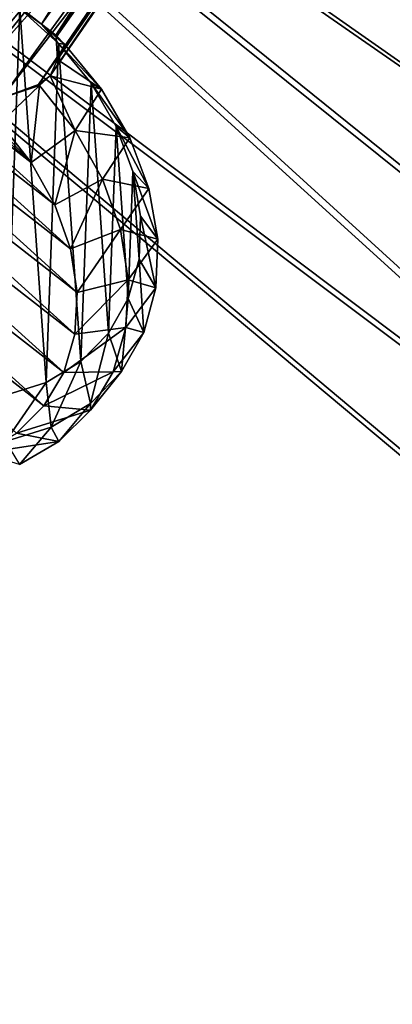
# Model space of a CAD drawing. Header units: metres. Extents: x -904 to 0, y -908 to 0.
# Tile 72 of 127: x -259 to -172, y -446 to -217. Entities that reach past the tile are written whole.
import ezdxf

# ---------------------------------------------------------------- set-up
doc = ezdxf.new("R2010")
doc.units = ezdxf.units.M

msp = doc.modelspace()

# ---------------------------------------------------------------- linework, layer by layer
at = {"layer": 'None012311'}
for points in [[(-264.332214, -57.531643, 123.974747), (-243.170029, -56.729248, 123.995758), (-63.008152, -302.295593, 117.565376)], [(-63.008152, -302.295593, 117.565376), (-243.170029, -56.729248, 123.995758), (-222.050903, -58.298695, 123.954659)], [(-297.830109, -60.486073, 123.897385), (-264.332214, -57.531643, 123.974747), (-63.008152, -302.295593, 117.565376)], [(-242.291733, -59.376686, 126.92746), (-262.718689, -60.035652, 126.910202), (-65.261642, -300.990356, 120.600586)], [(-65.261642, -300.990356, 120.600586), (-221.537735, -60.995937, 126.885056), (-242.291733, -59.376686, 126.92746)], [(-222.050903, -58.298695, 123.954659), (-201.240021, -62.22023, 123.851974), (-63.008152, -302.295593, 117.565376)], [(-63.008152, -302.295593, 117.565376), (-331.364288, -63.040817, 123.830482), (-297.830109, -60.486073, 123.897385)], [(-262.718689, -60.035652, 126.910202), (-296.668427, -62.81105, 126.837532), (-65.261642, -300.990356, 120.600586)], [(-201.261032, -64.869583, 126.783623), (-221.537735, -60.995937, 126.885056), (-65.261642, -300.990356, 120.600586)], [(-398.51358, -66.948952, 123.728142), (-331.364288, -63.040817, 123.830482), (-63.008152, -302.295593, 117.565376)], [(-65.261642, -300.990356, 120.600586), (-296.668427, -62.81105, 126.837532), (-330.762848, -65.236298, 126.774025)], [(-201.240021, -62.22023, 123.851974), (-180.998627, -68.444519, 123.68898), (-63.008152, -302.295593, 117.565376)], [(-399.362701, -68.982285, 126.675926), (-65.261642, -300.990356, 120.600586), (-330.762848, -65.236298, 126.774025)], [(-181.641327, -70.920166, 126.625183), (-201.261032, -64.869583, 126.783623), (-65.261642, -300.990356, 120.600586)], [(-465.701691, -69.252586, 123.667824), (-398.51358, -66.948952, 123.728142), (-69.298546, -367.238312, 115.864792)], [(-398.51358, -66.948952, 123.728142), (-66.409767, -334.739563, 116.715805), (-69.298546, -367.238312, 115.864792)], [(-66.409767, -334.739563, 116.715805), (-398.51358, -66.948952, 123.728142), (-63.008152, -302.295593, 117.565376)], [(-63.008152, -302.295593, 117.565376), (-180.998627, -68.444519, 123.68898), (-161.580826, -76.893288, 123.467743)], [(-71.333969, -367.13382, 118.868553), (-399.362701, -68.982285, 126.675926), (-465.757965, -71.129059, 126.619713)], [(-452.00235, -701.143799, 107.12117), (-465.701691, -69.252586, 123.667824), (-71.672775, -399.771973, 115.012871)], [(-465.701691, -69.252586, 123.667824), (-69.298546, -367.238312, 115.864792), (-71.672775, -399.771973, 115.012871)], [(-71.333969, -367.13382, 118.868553), (-68.556686, -334.277802, 119.72892), (-399.362701, -68.982285, 126.675926)], [(-68.556686, -334.277802, 119.72892), (-65.261642, -300.990356, 120.600586), (-399.362701, -68.982285, 126.675926)], [(-65.261642, -300.990356, 120.600586), (-171.608429, -74.965912, 126.519241), (-181.641327, -70.920166, 126.625183)], [(-73.59713, -399.498657, 118.021057), (-465.757965, -71.129059, 126.619713), (-452.00235, -703.006531, 110.073418)], [(-73.59713, -399.498657, 118.021057), (-71.333969, -367.13382, 118.868553), (-465.757965, -71.129059, 126.619713)], [(-75.414772, -432.511597, 117.156578), (-73.59713, -399.498657, 118.021057), (-452.00235, -703.006531, 110.073418)], [(-71.672775, -399.771973, 115.012871), (-73.531425, -432.316986, 114.160645), (-452.00235, -701.143799, 107.12117)], [(-73.531425, -432.316986, 114.160645), (-74.874588, -464.850952, 113.308716), (-452.00235, -701.143799, 107.12117)], [(-75.414772, -432.511597, 117.156578), (-452.00235, -703.006531, 110.073418), (-76.726997, -465.369781, 116.296158)]]:
    msp.add_3dface(points, dxfattribs=at)
at = {"layer": 'None012318'}
for points in [[(-258.582336, -214.410187, 1953.719116), (-253.664078, -218.294296, 1951.23999), (-208.476639, -146.190781, 1824.401489)], [(-253.664078, -218.294296, 1951.23999), (-204.814804, -150.283676, 1823.636597), (-208.476639, -146.190781, 1824.401489)], [(-253.664078, -218.294296, 1951.23999), (-250.311234, -220.87558, 1945.881104), (-204.814804, -150.283676, 1823.636597)], [(-250.311234, -220.87558, 1945.881104), (-250.192581, -221.317657, 1945.643433), (-204.814804, -150.283676, 1823.636597)], [(-204.814804, -150.283676, 1823.636597), (-250.192581, -221.317657, 1945.643433), (-203.193192, -154.300735, 1822.090942)], [(-227.19043, -154.884613, 1812.10144), (-278.568268, -223.341339, 1932.989868), (-277.550232, -214.209473, 1934.21814)], [(-227.19043, -154.884613, 1812.10144), (-225.569611, -158.897018, 1810.557983), (-278.568268, -223.341339, 1932.989868)], [(-250.192581, -221.317657, 1945.643433), (-249.94426, -226.538849, 1941.970581), (-203.193192, -154.300735, 1822.090942)], [(-203.193192, -154.300735, 1822.090942), (-249.94426, -226.538849, 1941.970581), (-203.073257, -158.351822, 1819.921631)], [(-225.569611, -158.897018, 1810.557983), (-274.192383, -231.418243, 1932.031006), (-278.568268, -223.341339, 1932.989868)], [(-225.569611, -158.897018, 1810.557983), (-221.908112, -162.989349, 1809.793213), (-274.192383, -231.418243, 1932.031006)], [(-249.94426, -226.538849, 1941.970581), (-251.602432, -230.27507, 1937.716309), (-203.073257, -158.351822, 1819.921631)], [(-203.073257, -158.351822, 1819.921631), (-251.602432, -230.27507, 1937.716309), (-204.939224, -162.578476, 1816.855957)], [(-204.939224, -162.578476, 1816.855957), (-254.319458, -232.295456, 1933.672607), (-254.328079, -232.301697, 1933.671631)], [(-204.939224, -162.578476, 1816.855957), (-254.328079, -232.301697, 1933.671631), (-208.670624, -165.351929, 1813.834106)], [(-251.602432, -230.27507, 1937.716309), (-254.319458, -232.295456, 1933.672607), (-204.939224, -162.578476, 1816.855957)], [(-221.908112, -162.989349, 1809.793213), (-273.170868, -232.484726, 1932.188232), (-274.192383, -231.418243, 1932.031006)], [(-217.025116, -165.55397, 1810.356934), (-273.170868, -232.484726, 1932.188232), (-221.908112, -162.989349, 1809.793213)], [(-271.892334, -233.21019, 1931.976807), (-273.170868, -232.484726, 1932.188232), (-217.025116, -165.55397, 1810.356934)], [(-212.695007, -166.177902, 1811.760254), (-271.892334, -233.21019, 1931.976807), (-217.025116, -165.55397, 1810.356934)], [(-262.96701, -235.496185, 1932.622681), (-271.892334, -233.21019, 1931.976807), (-212.695007, -166.177902, 1811.760254)], [(-254.328079, -232.301697, 1933.671631), (-262.96701, -235.496185, 1932.622681), (-208.670624, -165.351929, 1813.834106)], [(-208.670624, -165.351929, 1813.834106), (-262.96701, -235.496185, 1932.622681), (-212.695007, -166.177902, 1811.760254)], [(-258.67688, -214.625443, 1956.828491), (-268.758789, -207.913574, 1957.831421), (-261.958801, -304.606812, 2018.891235)], [(-252.556274, -301.6474, 2011.780762), (-258.67688, -214.625443, 1956.828491), (-261.958801, -304.606812, 2018.891235)], [(-258.582336, -214.410187, 1953.719116), (-258.67688, -214.625443, 1956.828491), (-253.664078, -218.294296, 1951.23999)], [(-258.67688, -214.625443, 1956.828491), (-249.680344, -222.777466, 1957.382324), (-253.664078, -218.294296, 1951.23999)], [(-249.680344, -222.777466, 1957.382324), (-258.67688, -214.625443, 1956.828491), (-252.556274, -301.6474, 2011.780762)], [(-326.204437, -217.694885, 1951.206055), (-316.153748, -216.60054, 1944.991333), (-245.330795, -280.703033, 1949.302612)], [(-245.330795, -280.703033, 1949.302612), (-316.153748, -216.60054, 1944.991333), (-246.905762, -270.551208, 1943.361572)], [(-316.153748, -216.60054, 1944.991333), (-305.522919, -217.496262, 1939.793213), (-246.905762, -270.551208, 1943.361572)], [(-246.905762, -270.551208, 1943.361572), (-305.522919, -217.496262, 1939.793213), (-250.521576, -260.347473, 1938.498779)], [(-305.522919, -217.496262, 1939.793213), (-294.714355, -220.34819, 1935.808594), (-250.521576, -260.347473, 1938.498779)], [(-335.294586, -220.7379, 1958.202148), (-326.204437, -217.694885, 1951.206055), (-245.856293, -290.418732, 1956.097046)], [(-245.856293, -290.418732, 1956.097046), (-326.204437, -217.694885, 1951.206055), (-245.330795, -280.703033, 1949.302612)], [(-249.680344, -222.777466, 1957.382324), (-248.265869, -222.954468, 1946.158081), (-253.664078, -218.294296, 1951.23999)], [(-248.265869, -222.954468, 1946.158081), (-250.311234, -220.87558, 1945.881104), (-253.664078, -218.294296, 1951.23999)], [(-343.08017, -225.61441, 1965.714844), (-335.294586, -220.7379, 1958.202148), (-248.462357, -299.330566, 1963.487915)], [(-248.462357, -299.330566, 1963.487915), (-335.294586, -220.7379, 1958.202148), (-245.856293, -290.418732, 1956.097046)], [(-250.521576, -260.347473, 1938.498779), (-294.714355, -220.34819, 1935.808594), (-256.041382, -250.478073, 1934.898438)], [(-294.714355, -220.34819, 1935.808594), (-284.137115, -225.04834, 1933.18811), (-256.041382, -250.478073, 1934.898438)], [(-248.265869, -222.954468, 1946.158081), (-250.192581, -221.317657, 1945.643433), (-250.311234, -220.87558, 1945.881104)], [(-249.94426, -226.538849, 1941.970581), (-250.192581, -221.317657, 1945.643433), (-248.265869, -222.954468, 1946.158081)], [(-244.474518, -296.784119, 2004.115356), (-249.680344, -222.777466, 1957.382324), (-252.556274, -301.6474, 2011.780762)], [(-239.701752, -233.428299, 1948.50293), (-249.94426, -226.538849, 1941.970581), (-248.265869, -222.954468, 1946.158081)], [(-242.114288, -232.057205, 1959.47168), (-239.701752, -233.428299, 1948.50293), (-249.680344, -222.777466, 1957.382324)], [(-239.701752, -233.428299, 1948.50293), (-248.265869, -222.954468, 1946.158081), (-249.680344, -222.777466, 1957.382324)], [(-242.114288, -232.057205, 1959.47168), (-249.680344, -222.777466, 1957.382324), (-244.474518, -296.784119, 2004.115356)], [(-349.266479, -232.139832, 1973.459839), (-343.08017, -225.61441, 1965.714844), (-253.050369, -307.101227, 1971.195313)], [(-253.050369, -307.101227, 1971.195313), (-343.08017, -225.61441, 1965.714844), (-248.462357, -299.330566, 1963.487915)], [(-256.041382, -250.478073, 1934.898438), (-284.137115, -225.04834, 1933.18811), (-273.170868, -232.484726, 1932.188232)], [(-239.701752, -233.428299, 1948.50293), (-251.602432, -230.27507, 1937.716309), (-249.94426, -226.538849, 1941.970581)], [(-254.099823, -232.533066, 1933.712036), (-254.319458, -232.295456, 1933.672607), (-251.602432, -230.27507, 1937.716309)], [(-245.79512, -243.043152, 1936.222656), (-254.099823, -232.533066, 1933.712036), (-251.602432, -230.27507, 1937.716309)], [(-245.79512, -243.043152, 1936.222656), (-251.602432, -230.27507, 1937.716309), (-239.701752, -233.428299, 1948.50293)], [(-259.446655, -313.436584, 1978.92749), (-349.266479, -232.139832, 1973.459839), (-253.050369, -307.101227, 1971.195313)], [(-263.256256, -241.316498, 1932.696655), (-256.041382, -250.478073, 1934.898438), (-273.170868, -232.484726, 1932.188232)], [(-256.041382, -250.478073, 1934.898438), (-263.256256, -241.316498, 1932.696655), (-254.099823, -232.533066, 1933.712036)], [(-254.099823, -232.533066, 1933.712036), (-263.256256, -241.316498, 1932.696655), (-262.96701, -235.496185, 1932.622681)], [(-254.328079, -232.301697, 1933.671631), (-254.319458, -232.295456, 1933.672607), (-262.96701, -235.496185, 1932.622681)], [(-254.319458, -232.295456, 1933.672607), (-254.099823, -232.533066, 1933.712036), (-262.96701, -235.496185, 1932.622681)], [(-245.79512, -243.043152, 1936.222656), (-256.041382, -250.478073, 1934.898438), (-254.099823, -232.533066, 1933.712036)], [(-233.081741, -244.776871, 1952.494141), (-245.79512, -243.043152, 1936.222656), (-239.701752, -233.428299, 1948.50293)], [(-238.024109, -290.203888, 1996.189575), (-242.114288, -232.057205, 1959.47168), (-244.474518, -296.784119, 2004.115356)], [(-236.270294, -242.107452, 1963.016357), (-233.081741, -244.776871, 1952.494141), (-242.114288, -232.057205, 1959.47168)], [(-233.081741, -244.776871, 1952.494141), (-239.701752, -233.428299, 1948.50293), (-242.114288, -232.057205, 1959.47168)], [(-236.270294, -242.107452, 1963.016357), (-242.114288, -232.057205, 1959.47168), (-238.024109, -290.203888, 1996.189575)], [(-233.452927, -282.159607, 1988.308105), (-236.270294, -242.107452, 1963.016357), (-238.024109, -290.203888, 1996.189575)], [(-232.37294, -252.541931, 1967.880127), (-228.660568, -256.563507, 1957.977905), (-236.270294, -242.107452, 1963.016357)], [(-228.660568, -256.563507, 1957.977905), (-233.081741, -244.776871, 1952.494141), (-236.270294, -242.107452, 1963.016357)], [(-232.37294, -252.541931, 1967.880127), (-236.270294, -242.107452, 1963.016357), (-233.452927, -282.159607, 1988.308105)], [(-250.521576, -260.347473, 1938.498779), (-256.041382, -250.478073, 1934.898438), (-245.79512, -243.043152, 1936.222656)], [(-239.435562, -254.371017, 1940.341919), (-250.521576, -260.347473, 1938.498779), (-245.79512, -243.043152, 1936.222656)], [(-239.435562, -254.371017, 1940.341919), (-245.79512, -243.043152, 1936.222656), (-233.081741, -244.776871, 1952.494141)], [(-228.660568, -256.563507, 1957.977905), (-239.435562, -254.371017, 1940.341919), (-233.081741, -244.776871, 1952.494141)], [(-230.936646, -272.960358, 1980.773804), (-232.37294, -252.541931, 1967.880127), (-233.452927, -282.159607, 1988.308105)], [(-230.571991, -262.959686, 1973.876099), (-226.608337, -268.334686, 1964.743408), (-232.37294, -252.541931, 1967.880127)], [(-226.608337, -268.334686, 1964.743408), (-228.660568, -256.563507, 1957.977905), (-232.37294, -252.541931, 1967.880127)], [(-230.936646, -272.960358, 1980.773804), (-230.571991, -262.959686, 1973.876099), (-232.37294, -252.541931, 1967.880127)], [(-246.905762, -270.551208, 1943.361572), (-250.521576, -260.347473, 1938.498779), (-239.435562, -254.371017, 1940.341919)], [(-235.262222, -266.087311, 1945.913818), (-246.905762, -270.551208, 1943.361572), (-239.435562, -254.371017, 1940.341919)], [(-235.262222, -266.087311, 1945.913818), (-239.435562, -254.371017, 1940.341919), (-228.660568, -256.563507, 1957.977905)], [(-226.608337, -268.334686, 1964.743408), (-235.262222, -266.087311, 1945.913818), (-228.660568, -256.563507, 1957.977905)], [(-230.936646, -272.960358, 1980.773804), (-227.004028, -279.637451, 1972.530151), (-230.571991, -262.959686, 1973.876099)], [(-227.004028, -279.637451, 1972.530151), (-226.608337, -268.334686, 1964.743408), (-230.571991, -262.959686, 1973.876099)], [(-245.330795, -280.703033, 1949.302612), (-246.905762, -270.551208, 1943.361572), (-235.262222, -266.087311, 1945.913818)], [(-233.433258, -277.747864, 1952.726929), (-245.330795, -280.703033, 1949.302612), (-235.262222, -266.087311, 1945.913818)], [(-233.433258, -277.747864, 1952.726929), (-235.262222, -266.087311, 1945.913818), (-226.608337, -268.334686, 1964.743408)], [(-227.004028, -279.637451, 1972.530151), (-233.433258, -277.747864, 1952.726929), (-226.608337, -268.334686, 1964.743408)], [(-233.452927, -282.159607, 1988.308105), (-229.832397, -290.036926, 1981.038696), (-230.936646, -272.960358, 1980.773804)], [(-229.832397, -290.036926, 1981.038696), (-227.004028, -279.637451, 1972.530151), (-230.936646, -272.960358, 1980.773804)], [(-234.018021, -288.910767, 1960.523193), (-245.856293, -290.418732, 1956.097046), (-233.433258, -277.747864, 1952.726929)], [(-245.856293, -290.418732, 1956.097046), (-245.330795, -280.703033, 1949.302612), (-233.433258, -277.747864, 1952.726929)], [(-234.018021, -288.910767, 1960.523193), (-233.433258, -277.747864, 1952.726929), (-227.004028, -279.637451, 1972.530151)], [(-229.832397, -290.036926, 1981.038696), (-234.018021, -288.910767, 1960.523193), (-227.004028, -279.637451, 1972.530151)], [(-238.024109, -290.203888, 1996.189575), (-234.984634, -299.132935, 1989.941528), (-233.452927, -282.159607, 1988.308105)], [(-234.984634, -299.132935, 1989.941528), (-229.832397, -290.036926, 1981.038696), (-233.452927, -282.159607, 1988.308105)], [(-236.994339, -299.152832, 1969.006958), (-248.462357, -299.330566, 1963.487915), (-234.018021, -288.910767, 1960.523193)], [(-248.462357, -299.330566, 1963.487915), (-245.856293, -290.418732, 1956.097046), (-234.018021, -288.910767, 1960.523193)], [(-244.474518, -296.784119, 2004.115356), (-242.262482, -306.57547, 1998.896118), (-238.024109, -290.203888, 1996.189575)], [(-242.262482, -306.57547, 1998.896118), (-234.984634, -299.132935, 1989.941528), (-238.024109, -290.203888, 1996.189575)], [(-236.994339, -299.152832, 1969.006958), (-234.018021, -288.910767, 1960.523193), (-229.832397, -290.036926, 1981.038696)], [(-234.984634, -299.132935, 1989.941528), (-236.994339, -299.152832, 1969.006958), (-229.832397, -290.036926, 1981.038696)], [(-252.556274, -301.6474, 2011.780762), (-251.38591, -312.078156, 2007.557983), (-244.474518, -296.784119, 2004.115356)], [(-251.38591, -312.078156, 2007.557983), (-242.262482, -306.57547, 1998.896118), (-244.474518, -296.784119, 2004.115356)], [(-242.24939, -308.085876, 1977.856689), (-253.050369, -307.101227, 1971.195313), (-236.994339, -299.152832, 1969.006958)], [(-253.050369, -307.101227, 1971.195313), (-248.462357, -299.330566, 1963.487915), (-236.994339, -299.152832, 1969.006958)], [(-242.262482, -306.57547, 1998.896118), (-242.24939, -308.085876, 1977.856689), (-234.984634, -299.132935, 1989.941528)], [(-242.24939, -308.085876, 1977.856689), (-236.994339, -299.152832, 1969.006958), (-234.984634, -299.132935, 1989.941528)], [(-261.958801, -304.606812, 2018.891235), (-262.003845, -315.429291, 2015.59375), (-252.556274, -301.6474, 2011.780762)], [(-262.003845, -315.429291, 2015.59375), (-251.38591, -312.078156, 2007.557983), (-252.556274, -301.6474, 2011.780762)], [(-251.38591, -312.078156, 2007.557983), (-249.583984, -315.371277, 1986.737061), (-242.262482, -306.57547, 1998.896118)], [(-249.583984, -315.371277, 1986.737061), (-242.24939, -308.085876, 1977.856689), (-242.262482, -306.57547, 1998.896118)], [(-259.446655, -313.436584, 1978.92749), (-253.050369, -307.101227, 1971.195313), (-242.24939, -308.085876, 1977.856689)], [(-249.583984, -315.371277, 1986.737061), (-259.446655, -313.436584, 1978.92749), (-242.24939, -308.085876, 1977.856689)], [(-267.409119, -318.096924, 1986.391846), (-259.446655, -313.436584, 1978.92749), (-249.583984, -315.371277, 1986.737061)], [(-262.003845, -315.429291, 2015.59375), (-258.720123, -320.73288, 1995.311279), (-251.38591, -312.078156, 2007.557983)], [(-258.720123, -320.73288, 1995.311279), (-249.583984, -315.371277, 1986.737061), (-251.38591, -312.078156, 2007.557983)], [(-258.720123, -320.73288, 1995.311279), (-267.409119, -318.096924, 1986.391846), (-249.583984, -315.371277, 1986.737061)]]:
    msp.add_3dface(points, dxfattribs=at)

doc.saveas('drawing.dxf')
